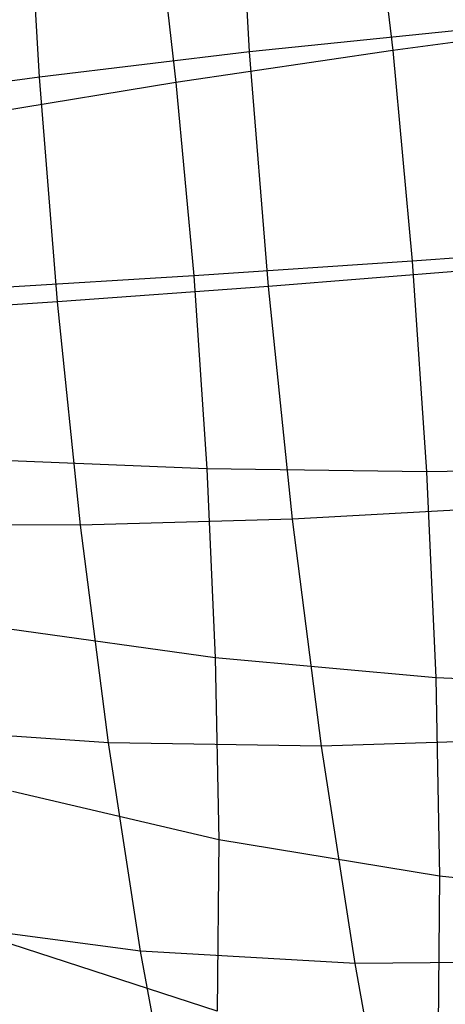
# Model space of a CAD drawing. Extents: x -18.9 to 18.9, y -18.9 to 18.9.
# Tile 38 of 52: x -4.967 to -4.256, y 6.427 to 8.073. Entities that reach past the tile are written whole.
import ezdxf

# ---------------------------------------------------------------- set-up
doc = ezdxf.new("R2010")
doc.units = 0
doc.header["$LTSCALE"] = 2.54
doc.layers.get('0').update_dxf_attribs({"color": 13, "linetype": 'CONTINUOUS'})

# ---------------------------------------------------------------- blocks, each defined once
blk = doc.blocks.new('SATELLITE-S-SENSOR-8011-80')
at = {"color": 0}
for p, q in [((14.6173, 8.0195, 23.569), (14.5954, 8.4071, 23.5053)), ((14.6173, 8.0195, 23.569), (14.5954, 8.4071, 23.5053)), ((14.8165, 8.3693, 18.0142), (14.8566, 8.0221, 17.9555)), ((14.8165, 8.3693, 18.0142), (14.8566, 8.0221, 17.9555)), ((14.2663, 7.9776, 23.3848), (14.2452, 8.3493, 23.3237)), ((14.2663, 7.9776, 23.3848), (14.2452, 8.3493, 23.3237)), ((14.4575, 8.2871, 18.1665), (14.4943, 7.9686, 18.1126)), ((14.4575, 8.2871, 18.1665), (14.4943, 7.9686, 18.1126)), ((15.2377, 8.0724, 17.8498), (14.8566, 8.0221, 17.9555)), ((15.2377, 8.0724, 17.8498), (14.8566, 8.0221, 17.9555)), ((14.9906, 8.0581, 23.7031), (14.6173, 8.0195, 23.569)), ((14.9906, 8.0581, 23.7031), (14.6173, 8.0195, 23.569)), ((14.6173, 8.0195, 23.569), (14.2663, 7.9776, 23.3848)), ((14.6173, 8.0195, 23.569), (14.2663, 7.9776, 23.3848)), ((14.8566, 8.0221, 17.9555), (14.4943, 7.9686, 18.1126)), ((14.8566, 8.0221, 17.9555), (14.4943, 7.9686, 18.1126)), ((14.6487, 7.6275, 23.5811), (14.6173, 8.0195, 23.569)), ((14.6487, 7.6275, 23.5811), (14.6173, 8.0195, 23.569)), ((14.8566, 8.0221, 17.9555), (14.889, 7.6695, 17.9431)), ((14.8566, 8.0221, 17.9555), (14.889, 7.6695, 17.9431)), ((14.2663, 7.9776, 23.3848), (13.9442, 7.9331, 23.1541)), ((14.2663, 7.9776, 23.3848), (13.9442, 7.9331, 23.1541)), ((14.2964, 7.6016, 23.3964), (14.2663, 7.9776, 23.3848)), ((14.2964, 7.6016, 23.3964), (14.2663, 7.9776, 23.3848)), ((14.4943, 7.9686, 18.1126), (14.1574, 7.9128, 18.3183)), ((14.4943, 7.9686, 18.1126), (14.1574, 7.9128, 18.3183)), ((14.4943, 7.9686, 18.1126), (14.524, 7.6451, 18.1013)), ((14.4943, 7.9686, 18.1126), (14.524, 7.6451, 18.1013)), ((15.2722, 7.6969, 17.8366), (14.889, 7.6695, 17.9431)), ((15.2722, 7.6969, 17.8366), (14.889, 7.6695, 17.9431)), ((14.889, 7.6695, 17.9431), (14.524, 7.6451, 18.1013)), ((14.889, 7.6695, 17.9431), (14.524, 7.6451, 18.1013)), ((15.0228, 7.6571, 23.7156), (14.6487, 7.6275, 23.5811)), ((15.0228, 7.6571, 23.7156), (14.6487, 7.6275, 23.5811)), ((14.889, 7.6695, 17.9431), (14.9131, 7.3176, 17.9773)), ((14.889, 7.6695, 17.9431), (14.9131, 7.3176, 17.9773)), ((14.524, 7.6451, 18.1013), (14.1839, 7.6243, 18.3082)), ((14.524, 7.6451, 18.1013), (14.1839, 7.6243, 18.3082)), ((14.524, 7.6451, 18.1013), (14.546, 7.3223, 18.1326)), ((14.524, 7.6451, 18.1013), (14.546, 7.3223, 18.1326)), ((14.6487, 7.6275, 23.5811), (14.2964, 7.6016, 23.3964)), ((14.6487, 7.6275, 23.5811), (14.2964, 7.6016, 23.3964)), ((14.689, 7.2382, 23.5415), (14.6487, 7.6275, 23.5811)), ((14.689, 7.2382, 23.5415), (14.6487, 7.6275, 23.5811)), ((14.2964, 7.6016, 23.3964), (13.9725, 7.58, 23.165)), ((14.2964, 7.6016, 23.3964), (13.9725, 7.58, 23.165)), ((14.3351, 7.2283, 23.3585), (14.2964, 7.6016, 23.3964)), ((14.3351, 7.2283, 23.3585), (14.2964, 7.6016, 23.3964)), ((14.546, 7.3223, 18.1326), (14.2036, 7.3364, 18.3362)), ((14.546, 7.3223, 18.1326), (14.2036, 7.3364, 18.3362)), ((14.546, 7.3223, 18.1326), (14.5601, 7.006, 18.2062)), ((14.9131, 7.3176, 17.9773), (14.546, 7.3223, 18.1326)), ((14.546, 7.3223, 18.1326), (14.5601, 7.006, 18.2062)), ((14.9131, 7.3176, 17.9773), (14.546, 7.3223, 18.1326)), ((15.2978, 7.3222, 17.873), (14.9131, 7.3176, 17.9773)), ((15.2978, 7.3222, 17.873), (14.9131, 7.3176, 17.9773)), ((14.9131, 7.3176, 17.9773), (14.9284, 6.9728, 18.0575)), ((14.9131, 7.3176, 17.9773), (14.9284, 6.9728, 18.0575)), ((15.064, 7.2589, 23.6751), (14.689, 7.2382, 23.5415)), ((15.064, 7.2589, 23.6751), (14.689, 7.2382, 23.5415)), ((14.3351, 7.2283, 23.3585), (14.0089, 7.2293, 23.1294)), ((14.3351, 7.2283, 23.3585), (14.0089, 7.2293, 23.1294)), ((14.689, 7.2382, 23.5415), (14.3351, 7.2283, 23.3585)), ((14.689, 7.2382, 23.5415), (14.3351, 7.2283, 23.3585)), ((14.7376, 6.8584, 23.4509), (14.689, 7.2382, 23.5415)), ((14.7376, 6.8584, 23.4509), (14.689, 7.2382, 23.5415)), ((14.3816, 6.8641, 23.2716), (14.3351, 7.2283, 23.3585)), ((14.3816, 6.8641, 23.2716), (14.3351, 7.2283, 23.3585)), ((14.5601, 7.006, 18.2062), (14.2161, 7.0543, 18.4018)), ((14.5601, 7.006, 18.2062), (14.2161, 7.0543, 18.4018)), ((14.5601, 7.006, 18.2062), (14.5659, 6.7018, 18.3206)), ((14.9284, 6.9728, 18.0575), (14.5601, 7.006, 18.2062)), ((14.5601, 7.006, 18.2062), (14.5659, 6.7018, 18.3206)), ((14.9284, 6.9728, 18.0575), (14.5601, 7.006, 18.2062)), ((14.9284, 6.9728, 18.0575), (14.9347, 6.6411, 18.1822)), ((15.3141, 6.9551, 17.9584), (14.9284, 6.9728, 18.0575)), ((14.9284, 6.9728, 18.0575), (14.9347, 6.6411, 18.1822)), ((15.3141, 6.9551, 17.9584), (14.9284, 6.9728, 18.0575)), ((14.3816, 6.8641, 23.2716), (14.0526, 6.8873, 23.0478)), ((14.3816, 6.8641, 23.2716), (14.0526, 6.8873, 23.0478)), ((15.1137, 6.8705, 23.5824), (14.7376, 6.8584, 23.4509)), ((15.1137, 6.8705, 23.5824), (14.7376, 6.8584, 23.4509)), ((14.4352, 6.5156, 23.1373), (14.3816, 6.8641, 23.2716)), ((14.7376, 6.8584, 23.4509), (14.3816, 6.8641, 23.2716)), ((14.4352, 6.5156, 23.1373), (14.3816, 6.8641, 23.2716)), ((14.7376, 6.8584, 23.4509), (14.3816, 6.8641, 23.2716)), ((14.7935, 6.495, 23.311), (14.7376, 6.8584, 23.4509)), ((14.7935, 6.495, 23.311), (14.7376, 6.8584, 23.4509)), ((14.5659, 6.7018, 18.3206), (14.2213, 6.783, 18.5038)), ((14.5659, 6.7018, 18.3206), (14.2213, 6.783, 18.5038)), ((14.5659, 6.7018, 18.3206), (14.5633, 6.4152, 18.4739)), ((14.5659, 6.7018, 18.3206), (14.5633, 6.4152, 18.4739)), ((14.9347, 6.6411, 18.1822), (14.5659, 6.7018, 18.3206)), ((14.9347, 6.6411, 18.1822), (14.5659, 6.7018, 18.3206)), ((14.9347, 6.6411, 18.1822), (14.9319, 6.3286, 18.3493)), ((14.9347, 6.6411, 18.1822), (14.9319, 6.3286, 18.3493)), ((15.3208, 6.602, 18.0912), (14.9347, 6.6411, 18.1822)), ((15.3208, 6.602, 18.0912), (14.9347, 6.6411, 18.1822)), ((14.4352, 6.5156, 23.1373), (14.1029, 6.5599, 22.9217)), ((14.4352, 6.5156, 23.1373), (14.1029, 6.5599, 22.9217)), ((14.5633, 6.4152, 18.4739), (14.219, 6.5273, 18.6405)), ((14.5633, 6.4152, 18.4739), (14.219, 6.5273, 18.6405)), ((14.4949, 6.189, 22.9581), (14.4352, 6.5156, 23.1373)), ((14.7935, 6.495, 23.311), (14.4352, 6.5156, 23.1373)), ((14.4949, 6.189, 22.9581), (14.4352, 6.5156, 23.1373)), ((14.7935, 6.495, 23.311), (14.4352, 6.5156, 23.1373)), ((15.1708, 6.4988, 23.4392), (14.7935, 6.495, 23.311)), ((15.1708, 6.4988, 23.4392), (14.7935, 6.495, 23.311)), ((14.8557, 6.1545, 23.1241), (14.7935, 6.495, 23.311)), ((14.8557, 6.1545, 23.1241), (14.7935, 6.495, 23.311))]:
    blk.add_line(p, q, dxfattribs=at)

msp = doc.modelspace()

# ---------------------------------------------------------------- block references
at = {"color": 0}
msp.add_blockref('SATELLITE-S-SENSOR-8011-80', (-19.2, 0, -7.8), dxfattribs=at)

doc.saveas('drawing.dxf')
